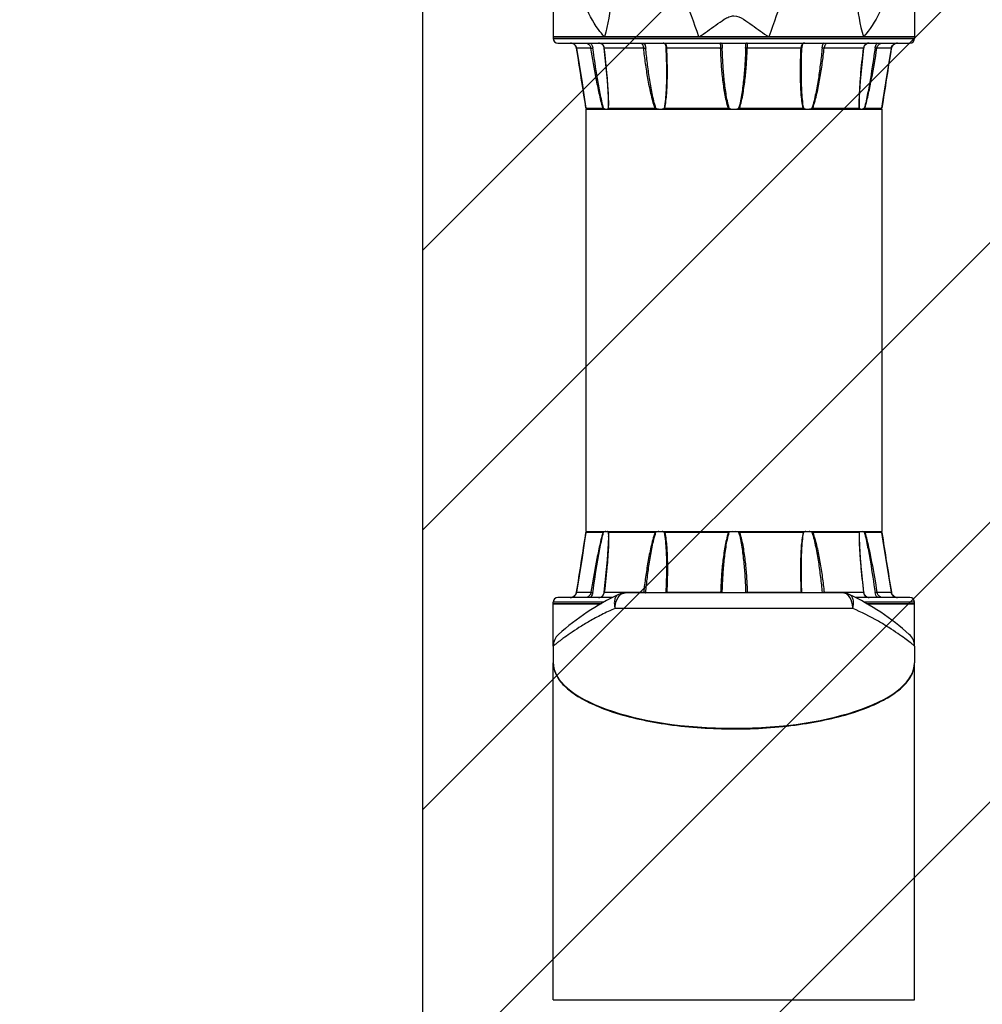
# Model space of a CAD drawing. Header units: millimetres. Extents: x 28 to 5852, y 59 to 4130.
# Tile 24 of 27: x 4163 to 4472, y 1304 to 1620. Entities that reach past the tile are written whole.
import ezdxf

# ---------------------------------------------------------------- set-up
doc = ezdxf.new("R2010")
doc.units = ezdxf.units.MM
for name, color, linetype in [('ARM1_ABL195', 7, 'Continuous'), ('ARM1_PIPE_PBL200', 7, 'Continuous'), ('COVER_M_PBL197', 7, 'Continuous'), ('FLANGE_ARM1_PBL196', 7, 'Continuous'), ('FLANGE_ARM1_PBL203', 7, 'Continuous'), ('HOLDER_M_PBL191', 7, 'Continuous'), ('HOLDER_M_PBL199', 7, 'Continuous'), ('HOLDER_M_PBL205', 7, 'Continuous'), ('MODULE_M_ABL190', 7, 'Continuous'), ('MODULE_M_ABL198', 7, 'Continuous'), ('MODULE_M_ABL204', 7, 'Continuous'), ('오른쪽_16_VBL184', 7, 'Continuous')]:
    doc.layers.add(name, color=color, linetype=linetype)

# ---------------------------------------------------------------- blocks, each defined once
blk = doc.blocks.new('HOLDER_M_PBL191', base_point=(1288.44, 928.88))
at = {"layer": 'HOLDER_M_PBL191', "color": 7}
for p, q in [((1230.44, 874.79), (1230.44, 982.89)), ((1346.44, 933), (1346.44, 982.89)), ((1230.44, 932.99), (1230.44, 932.99)), ((1346.44, 874.79), (1346.44, 932.99)), ((1230.44, 874.79), (1346.44, 874.79))]:
    blk.add_line(p, q, dxfattribs=at)
for centre, radius, start, end in [((1238.1, 982.89), 7.66, 179.4685, 180), ((1239.01, 983.07), 8.58, 193.0659, 199.9042), ((1337.66, 983.14), 8.81, 339.9743, 342.9706), ((1338.78, 982.89), 7.66, 0, 0.5444)]:
    blk.add_arc(centre, radius, start, end, dxfattribs=at)
blk.add_open_spline([(1230.44, 982.89), (1230.44, 982.3), (1230.51, 981.7), (1230.65, 981.13)], degree=3, dxfattribs=at)
for points, knots in [([(1230.94, 980.15), (1231.41, 978.83), (1233.17, 976.14), (1237.24, 972.76), (1242.85, 969.67), (1249.91, 966.97), (1258.27, 964.74), (1271.18, 962.45), (1288.41, 961.35), (1305.64, 962.44), (1318.56, 964.73), (1326.92, 966.96), (1333.99, 969.66), (1339.61, 972.74), (1343.69, 976.12), (1345.46, 978.8), (1345.94, 980.12)], [0, 0, 0, 0, 0.033555, 0.074914, 0.125683, 0.186097, 0.255466, 0.332363, 0.499839, 0.667345, 0.744277, 0.813694, 0.874162, 0.924991, 0.966405, 1, 1, 1, 1]), ([(1346.09, 980.56), (1346.15, 980.75), (1346.35, 981.51), (1346.44, 982.31), (1346.44, 982.89)], [0, 0, 0, 0, 0.254783, 1, 1, 1, 1])]:
    blk.add_open_spline(points, degree=3, knots=knots, dxfattribs=at)
blk = doc.blocks.new('COVER_M_PBL197', base_point=(1288.44, 994.27))
at = {"layer": 'COVER_M_PBL197', "color": 7}
for p, q in [((1323.31, 1005.49), (1253.57, 1005.49)), ((1230.44, 988.42), (1230.44, 983.04)), ((1346.44, 988.42), (1346.44, 983.04))]:
    blk.add_line(p, q, dxfattribs=at)
at = {"layer": 'COVER_M_PBL197', "color": 2}
blk.add_line((1326.6, 1000.49), (1250.28, 1000.49), dxfattribs=at)
at = {"layer": 'COVER_M_PBL197', "color": 7}
for centre, radius, start, end in [((1253.57, 1000.49), 5, 90, 115.8421), ((1323.31, 1000.49), 5, 64.158, 90), ((1288.44, 928.49), 85, 115.8419, 131.4908), ((1288.44, 928.49), 85, 48.5092, 64.1581), ((1235.44, 988.42), 5, 131.4912, 180), ((1341.44, 988.42), 5, 0, 48.5089)]:
    blk.add_arc(centre, radius, start, end, dxfattribs=at)
blk.add_ellipse((1288.44, 983.04), major_axis=(58, 0), ratio=0.362931, start_param=3.141593, end_param=6.283185, dxfattribs=at)
at = {"layer": 'COVER_M_PBL197', "color": 2}
for points, knots in [([(1251.74, 1004.65), (1251.99, 1004.9), (1252.55, 1005.33), (1253.24, 1005.49), (1253.57, 1005.49)], [0, 0, 0, 0, 0.523456, 1, 1, 1, 1]), ([(1325.21, 1004.59), (1324.95, 1004.86), (1324.38, 1005.32), (1323.65, 1005.49), (1323.32, 1005.49)], [0, 0, 0, 0, 0.524976, 1, 1, 1, 1]), ([(1251.39, 1004.99), (1251.09, 1004.85), (1250.53, 1004.35), (1250.08, 1003.25), (1249.99, 1001.91), (1250.15, 1000.98), (1250.28, 1000.49)], [0, 0, 0, 0, 0.201918, 0.431382, 0.699194, 1, 1, 1, 1]), ([(1250.28, 1000.49), (1250.28, 1000.9), (1250.4, 1002.37), (1250.98, 1003.88), (1251.74, 1004.65)], [0, 0, 0, 0, 0.273084, 1, 1, 1, 1]), ([(1326.6, 1000.5), (1326.6, 1000.89), (1326.49, 1002.34), (1325.93, 1003.81), (1325.21, 1004.59)], [0, 0, 0, 0, 0.272258, 1, 1, 1, 1]), ([(1326.6, 1000.5), (1326.74, 1000.98), (1326.9, 1001.92), (1326.8, 1003.25), (1326.36, 1004.35), (1325.8, 1004.85), (1325.49, 1004.99)], [0, 0, 0, 0, 0.300791, 0.568612, 0.798075, 1, 1, 1, 1]), ([(1250.28, 1000.49), (1248.82, 999.85), (1246.04, 998.53), (1242.18, 996.45), (1238.82, 994.43), (1235.98, 992.56), (1233.97, 991.13), (1232.65, 990.15), (1231.89, 989.56), (1231.28, 989.1), (1230.86, 988.74), (1230.58, 988.55), (1230.48, 988.44), (1230.44, 988.42)], [0, 0, 0, 0, 0.206411, 0.39542, 0.564774, 0.711724, 0.832765, 0.882307, 0.923805, 0.956731, 0.980637, 0.995132, 1, 1, 1, 1]), ([(1346.44, 988.42), (1346.42, 988.45), (1346.29, 988.53), (1346.04, 988.75), (1345.6, 989.09), (1344.7, 989.8), (1343.18, 990.94), (1340.91, 992.56), (1338.07, 994.43), (1333.33, 997.27), (1329.41, 999.25), (1326.6, 1000.49)], [0, 0, 0, 0, 0.004862, 0.019362, 0.043262, 0.076191, 0.167219, 0.28827, 0.435246, 0.604644, 1, 1, 1, 1])]:
    blk.add_open_spline(points, degree=3, knots=knots, dxfattribs=at)
blk = doc.blocks.new('MODULE_M_ABL190', base_point=(1288.44, 928.88))
at = {"layer": 'COVER_M_PBL197'}
blk.add_blockref('COVER_M_PBL197', (1288.44, 994.27), dxfattribs=at)
at = {"layer": 'HOLDER_M_PBL191'}
blk.add_blockref('HOLDER_M_PBL191', (1288.44, 928.88), dxfattribs=at)
blk = doc.blocks.new('FLANGE_ARM1_PBL196', base_point=(1288.44, 1013.12))
at = {"layer": 'FLANGE_ARM1_PBL196', "color": 7}
for p, q in [((1246.4, 1024.9), (1240.93, 1024.9)), ((1240.93, 1024.9), (1240.93, 1024.9)), ((1240.98, 1024.95), (1241.1, 1025.06)), ((1241.1, 1025.06), (1241.25, 1025.19)), ((1263.14, 1024.9), (1248.18, 1024.9)), ((1286.66, 1024.9), (1266.23, 1024.9)), ((1310.66, 1024.9), (1290.22, 1024.9)), ((1328.7, 1024.9), (1313.74, 1024.9)), ((1335.96, 1024.9), (1330.48, 1024.9)), ((1335.64, 1025.19), (1335.79, 1025.06)), ((1335.79, 1025.06), (1335.9, 1024.95)), ((1335.96, 1024.9), (1335.96, 1024.9)), ((1248.13, 1023.44), (1248.13, 1023.44)), ((1328.76, 1023.44), (1328.76, 1023.44)), ((1266.79, 1013.22), (1266.79, 1013.22)), ((1310.09, 1013.22), (1310.09, 1013.22)), ((1237.82, 1005.34), (1237.55, 1004.83)), ((1237.9, 1005.67), (1237.82, 1005.34)), ((1266.59, 1005.61), (1266.59, 1005.49)), ((1310.3, 1005.49), (1310.29, 1005.61)), ((1339.33, 1004.83), (1339.07, 1005.35)), ((1230.44, 1001.99), (1230.44, 1002.49)), ((1249.4, 1003.99), (1231.94, 1003.99)), ((1235.9, 1003.99), (1235.92, 1003.99)), ((1344.94, 1003.99), (1327.49, 1003.99)), ((1339.33, 1004.83), (1339.33, 1004.83)), ((1346.44, 1001.99), (1346.44, 1002.49)), ((1230.44, 1001.99), (1245.76, 1001.99)), ((1331.13, 1001.99), (1346.44, 1001.99))]:
    blk.add_line(p, q, dxfattribs=at)
at = {"layer": 'FLANGE_ARM1_PBL196', "color": 2}
for p, q in [((1248.1, 1024.95), (1248.13, 1023.44)), ((1328.76, 1023.44), (1328.79, 1024.95)), ((1237.9, 1005.67), (1242.53, 1005.67)), ((1237.9, 1005.67), (1237.9, 1005.67)), ((1246.82, 1005.67), (1259.46, 1005.67)), ((1266.88, 1005.67), (1284.16, 1005.67)), ((1292.73, 1005.67), (1310, 1005.67)), ((1317.43, 1005.67), (1330.07, 1005.67)), ((1334.36, 1005.67), (1338.99, 1005.67)), ((1338.99, 1005.67), (1338.99, 1005.67)), ((1246.68, 1002.49), (1230.44, 1002.49)), ((1346.44, 1002.49), (1330.21, 1002.49))]:
    blk.add_line(p, q, dxfattribs=at)
at = {"layer": 'FLANGE_ARM1_PBL196', "color": 7}
for points in [[(1240.93, 1024.9), (1240.5, 1022.13), (1239.68, 1016.85), (1237.9, 1005.67)], [(1338.99, 1005.67), (1337.21, 1016.81), (1336.39, 1022.1), (1335.96, 1024.9)], [(1248.13, 1023.44), (1248.09, 1021.38), (1247.78, 1016.08), (1246.72, 1005.65)], [(1330.16, 1005.65), (1329.1, 1016.07), (1328.8, 1021.38), (1328.76, 1023.44)], [(1266.79, 1013.22), (1266.78, 1011.66), (1266.72, 1008.59), (1266.59, 1005.61)], [(1310.29, 1005.61), (1310.17, 1008.57), (1310.1, 1011.65), (1310.09, 1013.22)], [(1237.9, 1005.67), (1237.82, 1005.36), (1237.56, 1004.83), (1237.17, 1004.42), (1236.71, 1004.15), (1236.21, 1004.02), (1235.92, 1003.99)], [(1246.72, 1005.65), (1246.67, 1005.36), (1246.48, 1004.84), (1246.17, 1004.42), (1245.76, 1004.15), (1245.28, 1004.01), (1244.98, 1003.99)], [(1331.91, 1003.99), (1331.63, 1004.01), (1331.15, 1004.14), (1330.73, 1004.41), (1330.42, 1004.82), (1330.22, 1005.33), (1330.16, 1005.65)], [(1340.96, 1003.99), (1340.7, 1004.01), (1340.19, 1004.15), (1339.73, 1004.41), (1339.34, 1004.82), (1339.07, 1005.34), (1338.99, 1005.67)]]:
    blk.add_lwpolyline(points, dxfattribs=at)
at = {"layer": 'FLANGE_ARM1_PBL196', "color": 2}
for centre, radius, start, end in [((-655.93, 1313.59), 1918.7, 350.76492, 351.34623), ((3232.82, 1313.59), 1918.7, 188.65377, 189.23508), ((1200.3, 1023.46), 47.91, 359.9821, 0.1009), ((1376.62, 1023.46), 47.94, 179.9011, 180.0178), ((1244.18, 1005.98), 2.65, 352.2972, 353.1995), ((1256.68, 1006), 2.8, 350.0366, 353.2763), ((1259.3, 1001.65), 4.02, 82.9221, 85.4052), ((1256.08, 1005.99), 4.05, 352.9471, 354.2971), ((1260.67, 1005.94), 6.22, 355.8308, 357.4829), ((1275.74, 1006.03), 8.43, 356.3381, 357.5581), ((1271.77, 1006), 12.93, 357.7329, 358.1536), ((1312.27, 1006.34), 20.08, 182.1502, 182.4194), ((1301.16, 1006.03), 8.43, 182.4418, 183.6606), ((1316.22, 1005.94), 6.22, 182.517, 184.1693), ((1322.83, 1006.29), 6.09, 186.6354, 187.5293), ((1317.59, 1001.65), 4.02, 94.599, 97.082), ((1320.21, 1006), 2.8, 186.7236, 189.9633), ((1332.7, 1005.98), 2.65, 186.8005, 187.7047), ((1245.12, 1005.73), 1.72, 290.2834, 293.4277)]:
    blk.add_arc(centre, radius, start, end, dxfattribs=at)
at = {"layer": 'FLANGE_ARM1_PBL196', "color": 7}
for centre, radius, start, end in [((1288.44, 1021.07), 4.17, 98.1625, 111.3002), ((1288.45, 1021.07), 4.17, 68.6997, 81.8375), ((1231.94, 1002.49), 1.5, 90, 180), ((1344.94, 1002.49), 1.5, 0, 90)]:
    blk.add_arc(centre, radius, start, end, dxfattribs=at)
for points, knots in [([(1240.98, 1024.95), (1240.97, 1024.94), (1240.95, 1024.92), (1240.93, 1024.91), (1240.93, 1024.9)], [0, 0, 0, 0, 0.698139, 1, 1, 1, 1]), ([(1246.4, 1024.9), (1246.42, 1024.9), (1246.48, 1024.91), (1246.54, 1024.93), (1246.58, 1024.95)], [0, 0, 0, 0, 0.196351, 1, 1, 1, 1]), ([(1247.27, 1025.19), (1247.22, 1025.18), (1246.98, 1025.12), (1246.75, 1025.03), (1246.58, 1024.95)], [0, 0, 0, 0, 0.225245, 1, 1, 1, 1]), ([(1248.1, 1024.95), (1248.07, 1025.03), (1248, 1025.13), (1247.9, 1025.18), (1247.87, 1025.19)], [0, 0, 0, 0, 0.733827, 1, 1, 1, 1]), ([(1248.1, 1024.95), (1248.11, 1024.93), (1248.14, 1024.9), (1248.17, 1024.9), (1248.18, 1024.9)], [0, 0, 0, 0, 0.686157, 1, 1, 1, 1]), ([(1264.33, 1025.19), (1264.25, 1025.18), (1263.94, 1025.13), (1263.63, 1025.03), (1263.4, 1024.95)], [0, 0, 0, 0, 0.243825, 1, 1, 1, 1]), ([(1266.03, 1024.95), (1265.98, 1024.98), (1265.77, 1025.09), (1265.54, 1025.16), (1265.36, 1025.19)], [0, 0, 0, 0, 0.234267, 1, 1, 1, 1]), ([(1266.03, 1024.95), (1266.07, 1024.93), (1266.14, 1024.9), (1266.21, 1024.9), (1266.23, 1024.9)], [0, 0, 0, 0, 0.718688, 1, 1, 1, 1]), ([(1310.66, 1024.9), (1310.68, 1024.9), (1310.75, 1024.9), (1310.82, 1024.93), (1310.86, 1024.95)], [0, 0, 0, 0, 0.281312, 1, 1, 1, 1]), ([(1311.53, 1025.19), (1311.46, 1025.18), (1311.23, 1025.13), (1311.01, 1025.04), (1310.86, 1024.95)], [0, 0, 0, 0, 0.267606, 1, 1, 1, 1]), ([(1313.49, 1024.95), (1313.26, 1025.03), (1312.95, 1025.13), (1312.63, 1025.18), (1312.56, 1025.19)], [0, 0, 0, 0, 0.756175, 1, 1, 1, 1]), ([(1328.7, 1024.9), (1328.71, 1024.9), (1328.75, 1024.9), (1328.78, 1024.93), (1328.79, 1024.95)], [0, 0, 0, 0, 0.313847, 1, 1, 1, 1]), ([(1329.02, 1025.19), (1328.99, 1025.18), (1328.89, 1025.13), (1328.81, 1025.03), (1328.79, 1024.95)], [0, 0, 0, 0, 0.266172, 1, 1, 1, 1]), ([(1330.3, 1024.95), (1330.24, 1024.98), (1330.02, 1025.08), (1329.79, 1025.16), (1329.61, 1025.19)], [0, 0, 0, 0, 0.273436, 1, 1, 1, 1]), ([(1330.3, 1024.95), (1330.32, 1024.94), (1330.38, 1024.92), (1330.44, 1024.9), (1330.48, 1024.9)], [0, 0, 0, 0, 0.296314, 1, 1, 1, 1]), ([(1335.96, 1024.9), (1335.96, 1024.91), (1335.93, 1024.92), (1335.92, 1024.94), (1335.9, 1024.95)], [0, 0, 0, 0, 0.301884, 1, 1, 1, 1])]:
    blk.add_open_spline(points, degree=3, knots=knots, dxfattribs=at)
at = {"layer": 'FLANGE_ARM1_PBL196', "color": 2}
for points, knots in [([(1246.4, 1024.9), (1245.93, 1023.34), (1245.18, 1020.16), (1243.87, 1013.76), (1243.04, 1008.91), (1242.53, 1005.67)], [0, 0, 0, 0, 0.248429, 0.498839, 1, 1, 1, 1]), ([(1243.13, 1005.59), (1243.58, 1008.84), (1244.32, 1013.72), (1245.48, 1020.17), (1246.15, 1023.38), (1246.58, 1024.95)], [0, 0, 0, 0, 0.500911, 0.751215, 1, 1, 1, 1]), ([(1263.14, 1024.9), (1262.85, 1024.13), (1262.37, 1022.56), (1261.58, 1019.38), (1260.8, 1015.37), (1260.05, 1010.53), (1259.64, 1007.29), (1259.46, 1005.67)], [0, 0, 0, 0, 0.125372, 0.25071, 0.500991, 0.750755, 1, 1, 1, 1]), ([(1260.11, 1005.59), (1260.27, 1007.21), (1260.63, 1010.47), (1261.3, 1015.34), (1262, 1019.38), (1262.7, 1022.59), (1263.13, 1024.17), (1263.4, 1024.95)], [0, 0, 0, 0, 0.249384, 0.499181, 0.749364, 0.874694, 1, 1, 1, 1]), ([(1266.03, 1024.95), (1266.22, 1024), (1266.47, 1022.06), (1266.74, 1018.14), (1266.79, 1015.19), (1266.79, 1013.22)], [0, 0, 0, 0, 0.248007, 0.497941, 1, 1, 1, 1]), ([(1266.23, 1024.9), (1266.4, 1024.13), (1266.64, 1022.55), (1266.94, 1019.37), (1267.09, 1015.35), (1267.08, 1010.51), (1266.96, 1007.28), (1266.88, 1005.67)], [0, 0, 0, 0, 0.123156, 0.247389, 0.497298, 0.748301, 1, 1, 1, 1]), ([(1286.66, 1024.9), (1286.4, 1024.13), (1285.98, 1022.56), (1285.35, 1019.38), (1284.81, 1015.36), (1284.38, 1010.52), (1284.22, 1007.29), (1284.16, 1005.67)], [0, 0, 0, 0, 0.125137, 0.250229, 0.500265, 0.750189, 1, 1, 1, 1]), ([(1284.69, 1005.59), (1284.74, 1007.21), (1284.89, 1010.46), (1285.26, 1015.33), (1285.75, 1019.38), (1286.3, 1022.59), (1286.68, 1024.18), (1286.93, 1024.95)], [0, 0, 0, 0, 0.249839, 0.499769, 0.749759, 0.874889, 1, 1, 1, 1]), ([(1289.96, 1024.95), (1290.2, 1024.18), (1290.58, 1022.59), (1291.14, 1019.38), (1291.62, 1015.33), (1292, 1010.46), (1292.15, 1007.21), (1292.2, 1005.59)], [0, 0, 0, 0, 0.125111, 0.250241, 0.500231, 0.750161, 1, 1, 1, 1]), ([(1290.22, 1024.9), (1290.49, 1024.13), (1290.91, 1022.56), (1291.54, 1019.38), (1292.08, 1015.36), (1292.5, 1010.52), (1292.67, 1007.29), (1292.73, 1005.67)], [0, 0, 0, 0, 0.125137, 0.250229, 0.500265, 0.750189, 1, 1, 1, 1]), ([(1310.66, 1024.9), (1310.49, 1024.13), (1310.24, 1022.55), (1309.95, 1019.37), (1309.79, 1015.35), (1309.81, 1010.51), (1309.92, 1007.28), (1310, 1005.67)], [0, 0, 0, 0, 0.123156, 0.247389, 0.497298, 0.748301, 1, 1, 1, 1]), ([(1310.09, 1013.22), (1310.09, 1015.19), (1310.15, 1018.14), (1310.42, 1022.06), (1310.66, 1024), (1310.86, 1024.95)], [0, 0, 0, 0, 0.502059, 0.751993, 1, 1, 1, 1]), ([(1313.49, 1024.95), (1313.75, 1024.17), (1314.19, 1022.59), (1314.89, 1019.38), (1315.59, 1015.34), (1316.25, 1010.47), (1316.61, 1007.21), (1316.78, 1005.59)], [0, 0, 0, 0, 0.125306, 0.250636, 0.500819, 0.750616, 1, 1, 1, 1]), ([(1313.74, 1024.9), (1314.03, 1024.13), (1314.51, 1022.56), (1315.3, 1019.38), (1316.08, 1015.37), (1316.84, 1010.53), (1317.24, 1007.29), (1317.43, 1005.67)], [0, 0, 0, 0, 0.125372, 0.25071, 0.500991, 0.750755, 1, 1, 1, 1]), ([(1330.3, 1024.95), (1330.74, 1023.38), (1331.4, 1020.17), (1332.57, 1013.72), (1333.3, 1008.84), (1333.76, 1005.59)], [0, 0, 0, 0, 0.248785, 0.499089, 1, 1, 1, 1]), ([(1330.48, 1024.9), (1330.96, 1023.34), (1331.71, 1020.16), (1333.01, 1013.76), (1333.84, 1008.91), (1334.36, 1005.67)], [0, 0, 0, 0, 0.248429, 0.498839, 1, 1, 1, 1]), ([(1248.21, 1023.44), (1248.21, 1021.98), (1248.09, 1019.03), (1247.66, 1013.1), (1247.18, 1008.64), (1246.82, 1005.67)], [0, 0, 0, 0, 0.246493, 0.496325, 1, 1, 1, 1]), ([(1328.68, 1023.44), (1328.68, 1021.98), (1328.8, 1019.03), (1329.23, 1013.1), (1329.71, 1008.64), (1330.07, 1005.67)], [0, 0, 0, 0, 0.246493, 0.496325, 1, 1, 1, 1]), ([(1235.92, 1003.99), (1236.38, 1004), (1237.33, 1004.32), (1237.83, 1005.21), (1237.9, 1005.67)], [0, 0, 0, 0, 0.49337, 1, 1, 1, 1]), ([(1242.53, 1005.67), (1242.49, 1005.43), (1242.3, 1004.88), (1241.74, 1004.24), (1241.16, 1003.99), (1240.91, 1003.99)], [0, 0, 0, 0, 0.288276, 0.693694, 1, 1, 1, 1]), ([(1243.13, 1005.59), (1243.1, 1005.43), (1242.97, 1004.84), (1242.65, 1004.29), (1242.32, 1003.98)], [0, 0, 0, 0, 0.256927, 1, 1, 1, 1]), ([(1242.53, 1005.67), (1242.56, 1005.67), (1242.76, 1005.65), (1242.96, 1005.62), (1243.13, 1005.59)], [0, 0, 0, 0, 0.171226, 1, 1, 1, 1]), ([(1245.8, 1004.15), (1246.08, 1004.27), (1246.58, 1004.7), (1246.77, 1005.32), (1246.81, 1005.63)], [0, 0, 0, 0, 0.490112, 1, 1, 1, 1]), ([(1246.82, 1005.67), (1246.79, 1005.67), (1246.77, 1005.67), (1246.73, 1005.66), (1246.72, 1005.65)], [0, 0, 0, 0, 0.706368, 1, 1, 1, 1]), ([(1259.79, 1005.64), (1259.82, 1005.64), (1259.93, 1005.62), (1260.03, 1005.61), (1260.11, 1005.59)], [0, 0, 0, 0, 0.278883, 1, 1, 1, 1]), ([(1266.88, 1005.67), (1266.81, 1005.67), (1266.74, 1005.66), (1266.6, 1005.64), (1266.59, 1005.61)], [0, 0, 0, 0, 0.704858, 1, 1, 1, 1]), ([(1284.16, 1005.67), (1284.27, 1005.67), (1284.44, 1005.65), (1284.63, 1005.63), (1284.69, 1005.59)], [0, 0, 0, 0, 0.630132, 1, 1, 1, 1]), ([(1292.73, 1005.67), (1292.62, 1005.67), (1292.44, 1005.65), (1292.25, 1005.63), (1292.2, 1005.59)], [0, 0, 0, 0, 0.630143, 1, 1, 1, 1]), ([(1310, 1005.67), (1310.07, 1005.67), (1310.15, 1005.66), (1310.29, 1005.64), (1310.29, 1005.61)], [0, 0, 0, 0, 0.704835, 1, 1, 1, 1]), ([(1317.09, 1005.64), (1317.06, 1005.64), (1316.96, 1005.62), (1316.85, 1005.61), (1316.78, 1005.59)], [0, 0, 0, 0, 0.278892, 1, 1, 1, 1]), ([(1330.07, 1005.67), (1330.09, 1005.67), (1330.12, 1005.67), (1330.16, 1005.66), (1330.16, 1005.65)], [0, 0, 0, 0, 0.706396, 1, 1, 1, 1]), ([(1330.08, 1005.63), (1330.14, 1005.19), (1330.42, 1004.51), (1331.22, 1004.05), (1331.68, 1003.99), (1331.91, 1003.99)], [0, 0, 0, 0, 0.49358, 0.740567, 1, 1, 1, 1]), ([(1334.36, 1005.67), (1334.32, 1005.67), (1334.12, 1005.65), (1333.93, 1005.62), (1333.76, 1005.59)], [0, 0, 0, 0, 0.17123, 1, 1, 1, 1]), ([(1334.55, 1003.99), (1334.34, 1004.2), (1333.98, 1004.7), (1333.81, 1005.29), (1333.76, 1005.59)], [0, 0, 0, 0, 0.491301, 1, 1, 1, 1]), ([(1335.98, 1003.99), (1335.82, 1003.99), (1335.02, 1004.21), (1334.46, 1005.03), (1334.36, 1005.67)], [0, 0, 0, 0, 0.19553, 1, 1, 1, 1]), ([(1338.99, 1005.67), (1339.06, 1005.21), (1339.56, 1004.32), (1340.51, 1004), (1340.96, 1003.99)], [0, 0, 0, 0, 0.506657, 1, 1, 1, 1])]:
    blk.add_open_spline(points, degree=3, knots=knots, dxfattribs=at)
for points in [[(1248.18, 1024.9), (1248.2, 1024.45), (1248.21, 1023.99), (1248.21, 1023.54)], [(1328.7, 1024.9), (1328.68, 1024.45), (1328.68, 1023.99), (1328.68, 1023.54)], [(1259.46, 1005.67), (1259.51, 1005.67), (1259.57, 1005.66), (1259.62, 1005.66)], [(1317.43, 1005.67), (1317.37, 1005.67), (1317.32, 1005.66), (1317.27, 1005.66)], [(1244.98, 1003.99), (1245.11, 1003.99), (1245.25, 1004.01), (1245.39, 1004.03)], [(1245.39, 1004.03), (1245.5, 1004.05), (1245.61, 1004.08), (1245.71, 1004.12)]]:
    blk.add_open_spline(points, degree=3, dxfattribs=at)
at = {"layer": 'FLANGE_ARM1_PBL196', "color": 7}
for points in [[(1263.14, 1024.9), (1263.23, 1024.9), (1263.32, 1024.92), (1263.4, 1024.95)], [(1286.66, 1024.9), (1286.75, 1024.9), (1286.84, 1024.92), (1286.93, 1024.95)], [(1289.96, 1024.95), (1290.04, 1024.92), (1290.13, 1024.9), (1290.22, 1024.9)], [(1313.49, 1024.95), (1313.57, 1024.92), (1313.66, 1024.9), (1313.74, 1024.9)]]:
    blk.add_open_spline(points, degree=3, dxfattribs=at)
blk = doc.blocks.new('ARM1_PIPE_PBL200', base_point=(1288.44, 1092.99))
at = {"layer": 'ARM1_PIPE_PBL200', "color": 7}
for p, q in [((1240.94, 1160.79), (1335.94, 1160.79)), ((1240.94, 1160.79), (1240.94, 1025.19)), ((1335.94, 1160.79), (1335.94, 1025.19)), ((1240.94, 1025.19), (1335.94, 1025.19))]:
    blk.add_line(p, q, dxfattribs=at)
blk = doc.blocks.new('FLANGE_ARM1_PBL203', base_point=(1288.44, 1172.87))
at = {"layer": 'FLANGE_ARM1_PBL203', "color": 7}
for p, q in [((1346.44, 1183.99), (1230.44, 1183.99)), ((1230.44, 1183.99), (1230.44, 1183.49)), ((1346.44, 1183.99), (1346.44, 1183.49)), ((1231.94, 1181.99), (1344.94, 1181.99)), ((1237.55, 1181.16), (1237.56, 1181.16)), ((1237.56, 1181.16), (1237.82, 1180.64)), ((1284.59, 1181.99), (1284.59, 1181.99)), ((1292.29, 1181.98), (1292.29, 1181.99)), ((1338.99, 1180.32), (1339.07, 1180.65)), ((1339.07, 1180.65), (1339.33, 1181.16)), ((1340.98, 1181.99), (1340.96, 1181.99)), ((1266.79, 1172.77), (1266.79, 1172.77)), ((1310.09, 1172.77), (1310.09, 1172.77)), ((1240.93, 1161.09), (1246.4, 1161.09)), ((1240.93, 1161.09), (1240.93, 1161.09)), ((1241.1, 1160.93), (1240.98, 1161.04)), ((1241.25, 1160.79), (1241.1, 1160.93)), ((1248.13, 1162.55), (1248.13, 1162.54)), ((1248.18, 1161.09), (1263.14, 1161.09)), ((1266.23, 1161.09), (1286.66, 1161.09)), ((1290.22, 1161.09), (1310.66, 1161.09)), ((1313.74, 1161.09), (1328.7, 1161.09)), ((1328.76, 1162.54), (1328.76, 1162.55)), ((1330.48, 1161.09), (1335.96, 1161.09)), ((1335.79, 1160.93), (1335.64, 1160.79)), ((1335.9, 1161.04), (1335.79, 1160.93)), ((1335.96, 1161.09), (1335.96, 1161.09))]:
    blk.add_line(p, q, dxfattribs=at)
at = {"layer": 'FLANGE_ARM1_PBL203', "color": 2}
for p, q in [((1230.44, 1183.49), (1346.44, 1183.49)), ((1242.53, 1180.32), (1237.9, 1180.32)), ((1237.9, 1180.32), (1237.9, 1180.32)), ((1259.46, 1180.32), (1246.82, 1180.32)), ((1284.16, 1180.32), (1266.88, 1180.32)), ((1310, 1180.32), (1292.73, 1180.32)), ((1330.07, 1180.32), (1317.43, 1180.32)), ((1338.99, 1180.32), (1334.36, 1180.32)), ((1338.99, 1180.32), (1338.99, 1180.32)), ((1248.13, 1162.54), (1248.1, 1161.04)), ((1328.79, 1161.04), (1328.76, 1162.54))]:
    blk.add_line(p, q, dxfattribs=at)
at = {"layer": 'FLANGE_ARM1_PBL203', "color": 7}
for points in [[(1235.92, 1181.99), (1236.19, 1181.98), (1236.69, 1181.84), (1237.15, 1181.58), (1237.55, 1181.17), (1237.82, 1180.65), (1237.9, 1180.32)], [(1237.9, 1180.32), (1239.67, 1169.2), (1240.5, 1163.89), (1240.93, 1161.09)], [(1244.98, 1181.99), (1245.26, 1181.98), (1245.74, 1181.85), (1246.15, 1181.58), (1246.47, 1181.17), (1246.67, 1180.65), (1246.72, 1180.34)], [(1246.72, 1180.34), (1247.78, 1169.93), (1248.09, 1164.61), (1248.13, 1162.55)], [(1265.7, 1181.99), (1265.86, 1181.98), (1266.15, 1181.87), (1266.34, 1181.63), (1266.48, 1181.26), (1266.57, 1180.73), (1266.59, 1180.38)], [(1266.59, 1180.38), (1266.72, 1177.42), (1266.78, 1174.34), (1266.79, 1172.77)], [(1310.09, 1172.77), (1310.1, 1174.33), (1310.17, 1177.4), (1310.29, 1180.38)], [(1310.29, 1180.38), (1310.32, 1180.71), (1310.41, 1181.24), (1310.54, 1181.61), (1310.72, 1181.86), (1311.01, 1181.98), (1311.19, 1181.99)], [(1328.76, 1162.55), (1328.8, 1164.6), (1329.1, 1169.91), (1330.16, 1180.34)], [(1330.16, 1180.34), (1330.21, 1180.63), (1330.41, 1181.15), (1330.72, 1181.57), (1331.13, 1181.84), (1331.61, 1181.97), (1331.91, 1181.99)], [(1335.96, 1161.09), (1336.38, 1163.87), (1337.21, 1169.17), (1338.99, 1180.32)], [(1338.99, 1180.32), (1339.06, 1180.63), (1339.33, 1181.16), (1339.72, 1181.57), (1340.18, 1181.83), (1340.68, 1181.97), (1340.96, 1181.99)]]:
    blk.add_lwpolyline(points, dxfattribs=at)
for centre, radius, start, end in [((1231.94, 1183.49), 1.5, 180, 270), ((1344.94, 1183.49), 1.5, 270, 360), ((1288.44, 1164.92), 4.17, 248.6997, 261.8375), ((1288.45, 1164.92), 4.17, 278.1625, 291.3002)]:
    blk.add_arc(centre, radius, start, end, dxfattribs=at)
at = {"layer": 'FLANGE_ARM1_PBL203', "color": 2}
for centre, radius, start, end in [((-655.93, 872.4), 1918.7, 8.65377, 9.23508), ((1244.18, 1180.01), 2.65, 6.8005, 7.7046), ((1332.7, 1180.01), 2.65, 172.2972, 173.1995), ((1331.77, 1180.25), 1.72, 110.2834, 113.4277), ((3232.81, 872.4), 1918.7, 170.76492, 171.34623), ((1200.28, 1162.53), 47.93, 359.9024, 0.0177), ((1376.55, 1162.53), 47.88, 179.9865, 180.1004)]:
    blk.add_arc(centre, radius, start, end, dxfattribs=at)
for points, knots in [([(1237.9, 1180.32), (1237.83, 1180.78), (1237.33, 1181.67), (1236.38, 1181.99), (1235.92, 1181.99)], [0, 0, 0, 0, 0.506657, 1, 1, 1, 1]), ([(1240.91, 1181.99), (1241.07, 1181.99), (1241.87, 1181.78), (1242.43, 1180.96), (1242.53, 1180.32)], [0, 0, 0, 0, 0.19553, 1, 1, 1, 1]), ([(1242.34, 1182), (1242.55, 1181.79), (1242.91, 1181.29), (1243.08, 1180.7), (1243.13, 1180.4)], [0, 0, 0, 0, 0.491301, 1, 1, 1, 1]), ([(1242.53, 1180.32), (1242.56, 1180.32), (1242.76, 1180.34), (1242.96, 1180.37), (1243.13, 1180.4)], [0, 0, 0, 0, 0.17123, 1, 1, 1, 1]), ([(1246.4, 1161.09), (1245.93, 1162.65), (1245.18, 1165.83), (1243.87, 1172.23), (1243.04, 1177.08), (1242.53, 1180.32)], [0, 0, 0, 0, 0.248429, 0.498839, 1, 1, 1, 1]), ([(1246.58, 1161.04), (1246.15, 1162.61), (1245.48, 1165.82), (1244.32, 1172.27), (1243.58, 1177.15), (1243.13, 1180.4)], [0, 0, 0, 0, 0.248785, 0.499089, 1, 1, 1, 1]), ([(1246.81, 1180.36), (1246.75, 1180.8), (1246.47, 1181.48), (1245.67, 1181.94), (1245.21, 1181.99), (1244.98, 1181.99)], [0, 0, 0, 0, 0.49358, 0.740567, 1, 1, 1, 1]), ([(1246.82, 1180.32), (1246.79, 1180.32), (1246.77, 1180.32), (1246.73, 1180.33), (1246.72, 1180.34)], [0, 0, 0, 0, 0.706396, 1, 1, 1, 1]), ([(1248.21, 1162.55), (1248.21, 1164.01), (1248.09, 1166.96), (1247.66, 1172.89), (1247.18, 1177.35), (1246.82, 1180.32)], [0, 0, 0, 0, 0.246493, 0.496325, 1, 1, 1, 1]), ([(1258.65, 1181.99), (1258.65, 1181.99), (1258.69, 1181.98), (1258.72, 1181.95), (1258.74, 1181.93)], [0, 0, 0, 0, 0.121189, 1, 1, 1, 1]), ([(1258.74, 1181.93), (1258.91, 1181.76), (1259.23, 1181.25), (1259.42, 1180.68), (1259.46, 1180.32)], [0, 0, 0, 0, 0.397429, 1, 1, 1, 1]), ([(1259.46, 1180.32), (1259.63, 1180.33), (1259.85, 1180.35), (1260.06, 1180.39), (1260.11, 1180.4)], [0, 0, 0, 0, 0.78053, 1, 1, 1, 1]), ([(1263.14, 1161.09), (1262.85, 1161.86), (1262.37, 1163.43), (1261.58, 1166.61), (1260.8, 1170.62), (1260.05, 1175.46), (1259.64, 1178.7), (1259.46, 1180.32)], [0, 0, 0, 0, 0.125372, 0.25071, 0.500991, 0.750755, 1, 1, 1, 1]), ([(1259.6, 1182), (1259.66, 1181.89), (1259.92, 1181.39), (1260.06, 1180.84), (1260.11, 1180.4)], [0, 0, 0, 0, 0.222114, 1, 1, 1, 1]), ([(1263.4, 1161.04), (1263.13, 1161.82), (1262.7, 1163.4), (1262, 1166.61), (1261.3, 1170.65), (1260.63, 1175.52), (1260.27, 1178.77), (1260.11, 1180.4)], [0, 0, 0, 0, 0.125306, 0.250636, 0.500819, 0.750616, 1, 1, 1, 1]), ([(1266.88, 1180.32), (1266.87, 1180.55), (1266.84, 1180.97), (1266.67, 1181.55), (1266.25, 1181.95), (1265.88, 1181.99), (1265.7, 1181.99)], [0, 0, 0, 0, 0.293073, 0.543792, 0.762815, 1, 1, 1, 1]), ([(1266.23, 1161.09), (1266.4, 1161.86), (1266.64, 1163.44), (1266.94, 1166.62), (1267.09, 1170.64), (1267.08, 1175.48), (1266.96, 1178.7), (1266.88, 1180.32)], [0, 0, 0, 0, 0.123156, 0.247389, 0.497298, 0.748301, 1, 1, 1, 1]), ([(1266.88, 1180.32), (1266.81, 1180.32), (1266.74, 1180.33), (1266.6, 1180.35), (1266.59, 1180.38)], [0, 0, 0, 0, 0.704835, 1, 1, 1, 1]), ([(1284.37, 1181.99), (1284.33, 1181.99), (1284.23, 1181.98), (1284.12, 1181.89), (1284.07, 1181.73), (1284.06, 1181.43), (1284.11, 1180.95), (1284.15, 1180.55), (1284.16, 1180.32)], [0, 0, 0, 0, 0.076448, 0.14552, 0.228088, 0.337151, 0.633525, 1, 1, 1, 1]), ([(1284.16, 1180.32), (1284.27, 1180.32), (1284.44, 1180.34), (1284.63, 1180.36), (1284.69, 1180.4)], [0, 0, 0, 0, 0.630142, 1, 1, 1, 1]), ([(1286.66, 1161.09), (1286.4, 1161.86), (1285.98, 1163.43), (1285.35, 1166.61), (1284.81, 1170.63), (1284.38, 1175.47), (1284.22, 1178.7), (1284.16, 1180.32)], [0, 0, 0, 0, 0.125137, 0.250229, 0.500265, 0.750189, 1, 1, 1, 1]), ([(1284.59, 1181.99), (1284.59, 1181.75), (1284.64, 1181.22), (1284.68, 1180.69), (1284.69, 1180.4)], [0, 0, 0, 0, 0.451499, 1, 1, 1, 1]), ([(1286.93, 1161.04), (1286.68, 1161.81), (1286.3, 1163.4), (1285.75, 1166.61), (1285.26, 1170.66), (1284.89, 1175.52), (1284.74, 1178.78), (1284.69, 1180.4)], [0, 0, 0, 0, 0.125111, 0.250241, 0.500231, 0.750161, 1, 1, 1, 1]), ([(1292.2, 1180.4), (1292.15, 1178.78), (1292, 1175.52), (1291.62, 1170.66), (1291.14, 1166.61), (1290.58, 1163.4), (1290.2, 1161.81), (1289.96, 1161.04)], [0, 0, 0, 0, 0.249839, 0.499769, 0.749759, 0.874889, 1, 1, 1, 1]), ([(1290.22, 1161.09), (1290.49, 1161.86), (1290.91, 1163.43), (1291.54, 1166.61), (1292.08, 1170.63), (1292.5, 1175.47), (1292.67, 1178.7), (1292.73, 1180.32)], [0, 0, 0, 0, 0.125137, 0.250229, 0.500265, 0.750189, 1, 1, 1, 1]), ([(1292.2, 1180.4), (1292.21, 1180.69), (1292.24, 1181.22), (1292.29, 1181.75), (1292.29, 1181.99)], [0, 0, 0, 0, 0.548263, 1, 1, 1, 1]), ([(1292.73, 1180.32), (1292.62, 1180.32), (1292.44, 1180.34), (1292.25, 1180.36), (1292.2, 1180.4)], [0, 0, 0, 0, 0.630133, 1, 1, 1, 1]), ([(1292.73, 1180.32), (1292.74, 1180.55), (1292.77, 1180.95), (1292.83, 1181.43), (1292.81, 1181.73), (1292.76, 1181.89), (1292.65, 1181.98), (1292.56, 1181.99), (1292.51, 1181.99)], [0, 0, 0, 0, 0.366493, 0.662858, 0.771917, 0.85448, 0.923552, 1, 1, 1, 1]), ([(1310.66, 1161.09), (1310.49, 1161.86), (1310.24, 1163.44), (1309.95, 1166.62), (1309.79, 1170.64), (1309.81, 1175.48), (1309.92, 1178.7), (1310, 1180.32)], [0, 0, 0, 0, 0.123156, 0.247389, 0.497298, 0.748301, 1, 1, 1, 1]), ([(1310.95, 1181.98), (1310.79, 1181.95), (1310.49, 1181.84), (1310.18, 1181.43), (1310.04, 1180.91), (1310.01, 1180.52), (1310, 1180.32)], [0, 0, 0, 0, 0.225201, 0.448079, 0.705623, 1, 1, 1, 1]), ([(1310, 1180.32), (1310.07, 1180.32), (1310.15, 1180.33), (1310.29, 1180.35), (1310.29, 1180.38)], [0, 0, 0, 0, 0.704858, 1, 1, 1, 1]), ([(1316.78, 1180.4), (1316.61, 1178.77), (1316.25, 1175.52), (1315.59, 1170.65), (1314.89, 1166.61), (1314.19, 1163.4), (1313.75, 1161.82), (1313.49, 1161.04)], [0, 0, 0, 0, 0.249384, 0.499181, 0.749364, 0.874694, 1, 1, 1, 1]), ([(1313.74, 1161.09), (1314.03, 1161.86), (1314.51, 1163.43), (1315.3, 1166.61), (1316.08, 1170.62), (1316.84, 1175.46), (1317.24, 1178.7), (1317.43, 1180.32)], [0, 0, 0, 0, 0.125372, 0.25071, 0.500991, 0.750755, 1, 1, 1, 1]), ([(1316.78, 1180.4), (1316.79, 1180.56), (1316.88, 1181.12), (1317.08, 1181.66), (1317.29, 1182.01)], [0, 0, 0, 0, 0.271527, 1, 1, 1, 1]), ([(1317.43, 1180.32), (1317.26, 1180.33), (1317.04, 1180.35), (1316.82, 1180.39), (1316.78, 1180.4)], [0, 0, 0, 0, 0.780524, 1, 1, 1, 1]), ([(1317.43, 1180.32), (1317.45, 1180.55), (1317.56, 1180.98), (1317.79, 1181.44), (1317.98, 1181.73), (1318.09, 1181.87), (1318.17, 1181.95), (1318.22, 1181.99), (1318.24, 1181.99)], [0, 0, 0, 0, 0.366185, 0.686172, 0.813756, 0.910545, 0.972498, 1, 1, 1, 1]), ([(1328.68, 1162.54), (1328.68, 1164.01), (1328.8, 1166.96), (1329.23, 1172.89), (1329.71, 1177.35), (1330.07, 1180.32)], [0, 0, 0, 0, 0.24649, 0.496322, 1, 1, 1, 1]), ([(1330.07, 1180.32), (1330.09, 1180.32), (1330.12, 1180.32), (1330.16, 1180.33), (1330.16, 1180.34)], [0, 0, 0, 0, 0.706368, 1, 1, 1, 1]), ([(1331.08, 1181.84), (1330.81, 1181.72), (1330.31, 1181.29), (1330.12, 1180.67), (1330.08, 1180.36)], [0, 0, 0, 0, 0.490112, 1, 1, 1, 1]), ([(1333.76, 1180.4), (1333.3, 1177.15), (1332.57, 1172.27), (1331.4, 1165.82), (1330.74, 1162.61), (1330.3, 1161.04)], [0, 0, 0, 0, 0.500911, 0.751215, 1, 1, 1, 1]), ([(1330.48, 1161.09), (1330.96, 1162.65), (1331.71, 1165.83), (1333.01, 1172.23), (1333.84, 1177.08), (1334.36, 1180.32)], [0, 0, 0, 0, 0.248429, 0.498839, 1, 1, 1, 1]), ([(1333.76, 1180.4), (1333.78, 1180.56), (1333.91, 1181.15), (1334.24, 1181.7), (1334.56, 1182.01)], [0, 0, 0, 0, 0.256927, 1, 1, 1, 1]), ([(1334.36, 1180.32), (1334.32, 1180.32), (1334.12, 1180.34), (1333.93, 1180.37), (1333.76, 1180.4)], [0, 0, 0, 0, 0.171226, 1, 1, 1, 1]), ([(1334.36, 1180.32), (1334.4, 1180.56), (1334.59, 1181.11), (1335.15, 1181.75), (1335.72, 1181.99), (1335.98, 1181.99)], [0, 0, 0, 0, 0.288276, 0.693694, 1, 1, 1, 1]), ([(1340.96, 1181.99), (1340.51, 1181.99), (1339.56, 1181.67), (1339.06, 1180.78), (1338.99, 1180.32)], [0, 0, 0, 0, 0.49337, 1, 1, 1, 1]), ([(1266.79, 1172.77), (1266.79, 1170.8), (1266.74, 1167.85), (1266.47, 1163.93), (1266.22, 1161.99), (1266.03, 1161.04)], [0, 0, 0, 0, 0.502059, 0.751992, 1, 1, 1, 1]), ([(1310.86, 1161.04), (1310.66, 1161.99), (1310.42, 1163.93), (1310.15, 1167.85), (1310.09, 1170.8), (1310.09, 1172.77)], [0, 0, 0, 0, 0.248007, 0.497941, 1, 1, 1, 1])]:
    blk.add_open_spline(points, degree=3, knots=knots, dxfattribs=at)
for points in [[(1311.19, 1181.99), (1311.11, 1181.99), (1311.03, 1181.99), (1310.95, 1181.98)], [(1331.5, 1181.96), (1331.39, 1181.94), (1331.28, 1181.91), (1331.17, 1181.87)], [(1331.91, 1181.99), (1331.77, 1181.99), (1331.63, 1181.98), (1331.5, 1181.96)], [(1248.18, 1161.09), (1248.2, 1161.54), (1248.21, 1162), (1248.21, 1162.45)], [(1328.7, 1161.09), (1328.68, 1161.54), (1328.68, 1162), (1328.68, 1162.45)]]:
    blk.add_open_spline(points, degree=3, dxfattribs=at)
at = {"layer": 'FLANGE_ARM1_PBL203', "color": 7}
for points, knots in [([(1240.93, 1161.09), (1240.93, 1161.08), (1240.95, 1161.07), (1240.97, 1161.05), (1240.98, 1161.04)], [0, 0, 0, 0, 0.301874, 1, 1, 1, 1]), ([(1246.58, 1161.04), (1246.56, 1161.04), (1246.51, 1161.07), (1246.45, 1161.09), (1246.4, 1161.09)], [0, 0, 0, 0, 0.296314, 1, 1, 1, 1]), ([(1246.58, 1161.04), (1246.64, 1161.01), (1246.87, 1160.91), (1247.1, 1160.83), (1247.27, 1160.79)], [0, 0, 0, 0, 0.273436, 1, 1, 1, 1]), ([(1247.87, 1160.79), (1247.9, 1160.81), (1248, 1160.86), (1248.07, 1160.96), (1248.1, 1161.04)], [0, 0, 0, 0, 0.266173, 1, 1, 1, 1]), ([(1248.18, 1161.09), (1248.17, 1161.09), (1248.14, 1161.09), (1248.11, 1161.06), (1248.1, 1161.04)], [0, 0, 0, 0, 0.313847, 1, 1, 1, 1]), ([(1263.4, 1161.04), (1263.63, 1160.95), (1263.94, 1160.86), (1264.25, 1160.81), (1264.33, 1160.79)], [0, 0, 0, 0, 0.756175, 1, 1, 1, 1]), ([(1265.36, 1160.79), (1265.42, 1160.81), (1265.65, 1160.86), (1265.88, 1160.95), (1266.03, 1161.04)], [0, 0, 0, 0, 0.267606, 1, 1, 1, 1]), ([(1266.23, 1161.09), (1266.21, 1161.09), (1266.14, 1161.09), (1266.07, 1161.06), (1266.03, 1161.04)], [0, 0, 0, 0, 0.281313, 1, 1, 1, 1]), ([(1310.86, 1161.04), (1310.82, 1161.06), (1310.75, 1161.09), (1310.68, 1161.09), (1310.66, 1161.09)], [0, 0, 0, 0, 0.718688, 1, 1, 1, 1]), ([(1310.86, 1161.04), (1310.91, 1161.01), (1311.12, 1160.9), (1311.35, 1160.83), (1311.53, 1160.79)], [0, 0, 0, 0, 0.234267, 1, 1, 1, 1]), ([(1312.56, 1160.79), (1312.63, 1160.81), (1312.95, 1160.86), (1313.26, 1160.95), (1313.49, 1161.04)], [0, 0, 0, 0, 0.243825, 1, 1, 1, 1]), ([(1328.79, 1161.04), (1328.78, 1161.06), (1328.75, 1161.09), (1328.71, 1161.09), (1328.7, 1161.09)], [0, 0, 0, 0, 0.686155, 1, 1, 1, 1]), ([(1328.79, 1161.04), (1328.81, 1160.96), (1328.89, 1160.86), (1328.99, 1160.81), (1329.02, 1160.79)], [0, 0, 0, 0, 0.733827, 1, 1, 1, 1]), ([(1329.61, 1160.79), (1329.67, 1160.81), (1329.9, 1160.87), (1330.13, 1160.96), (1330.3, 1161.04)], [0, 0, 0, 0, 0.225245, 1, 1, 1, 1]), ([(1330.48, 1161.09), (1330.47, 1161.09), (1330.41, 1161.08), (1330.35, 1161.06), (1330.3, 1161.04)], [0, 0, 0, 0, 0.196351, 1, 1, 1, 1]), ([(1335.9, 1161.04), (1335.92, 1161.05), (1335.93, 1161.07), (1335.96, 1161.08), (1335.96, 1161.09)], [0, 0, 0, 0, 0.698163, 1, 1, 1, 1])]:
    blk.add_open_spline(points, degree=3, knots=knots, dxfattribs=at)
for points in [[(1263.4, 1161.04), (1263.32, 1161.07), (1263.23, 1161.09), (1263.14, 1161.09)], [(1286.93, 1161.04), (1286.84, 1161.07), (1286.75, 1161.09), (1286.66, 1161.09)], [(1290.22, 1161.09), (1290.13, 1161.09), (1290.04, 1161.07), (1289.96, 1161.04)], [(1313.74, 1161.09), (1313.66, 1161.09), (1313.57, 1161.07), (1313.49, 1161.04)]]:
    blk.add_open_spline(points, degree=3, dxfattribs=at)
blk = doc.blocks.new('ARM1_ABL195', base_point=(1288.44, 1092.99))
at = {"layer": 'ARM1_PIPE_PBL200'}
blk.add_blockref('ARM1_PIPE_PBL200', (1288.44, 1092.99), dxfattribs=at)
at = {"layer": 'FLANGE_ARM1_PBL196'}
blk.add_blockref('FLANGE_ARM1_PBL196', (1288.44, 1013.12), dxfattribs=at)
at = {"layer": 'FLANGE_ARM1_PBL203'}
blk.add_blockref('FLANGE_ARM1_PBL203', (1288.44, 1172.87), dxfattribs=at)
blk = doc.blocks.new('HOLDER_M_PBL199', base_point=(1288.44, 992.44))
at = {"layer": 'HOLDER_M_PBL199', "color": 7}
for p, q in [((1245.76, 1001.99), (1230.44, 1001.99)), ((1230.44, 988.42), (1230.44, 1001.99)), ((1346.44, 1001.99), (1331.13, 1001.99)), ((1346.44, 988.42), (1346.44, 1001.99)), ((1230.44, 982.89), (1230.44, 983.04)), ((1346.44, 982.89), (1346.44, 983.04))]:
    blk.add_line(p, q, dxfattribs=at)
blk = doc.blocks.new('MODULE_M_ABL198', base_point=(1288.44, 992.44))
at = {"layer": 'HOLDER_M_PBL199'}
blk.add_blockref('HOLDER_M_PBL199', (1288.44, 992.44), dxfattribs=at)
blk = doc.blocks.new('HOLDER_M_PBL205', base_point=(1288.44, 1218.49))
at = {"layer": 'HOLDER_M_PBL205', "color": 2}
for p, q in [((1230.44, 1252.99), (1230.45, 1252.79)), ((1239.11, 1198.58), (1239.17, 1198.4)), ((1239.14, 1198.59), (1239.21, 1198.41)), ((1337.68, 1198.41), (1337.74, 1198.59)), ((1337.72, 1198.4), (1337.78, 1198.58))]:
    blk.add_line(p, q, dxfattribs=at)
at = {"layer": 'HOLDER_M_PBL205', "color": 7}
for p, q in [((1230.44, 1252.99), (1230.44, 1183.99)), ((1346.44, 1252.99), (1346.44, 1183.99)), ((1230.44, 1183.99), (1346.44, 1183.99))]:
    blk.add_line(p, q, dxfattribs=at)
at = {"layer": 'HOLDER_M_PBL205', "color": 2}
for centre, radius, start, end in [((1363.07, 1241.49), 131.18, 199.1773, 200.8538), ((1213.8, 1241.5), 131.19, 339.1463, 340.8227), ((1048.1, 1106.35), 241.91, 18.7215, 22.0837), ((1528.79, 1106.35), 241.91, 157.9163, 161.2786)]:
    blk.add_arc(centre, radius, start, end, dxfattribs=at)
for points, knots in [([(1230.44, 1252.79), (1230.45, 1243.63), (1231.83, 1225.25), (1236.09, 1207.28), (1239.11, 1198.58)], [0, 0, 0, 0, 0.498549, 1, 1, 1, 1]), ([(1337.78, 1198.58), (1340.8, 1207.31), (1345.08, 1225.36), (1346.44, 1243.81), (1346.44, 1252.99)], [0, 0, 0, 0, 0.50145, 1, 1, 1, 1]), ([(1240.48, 1220.38), (1241.6, 1218.74), (1243.35, 1214.95), (1244.15, 1208.54), (1243.21, 1201.63), (1241.54, 1197.08), (1240.48, 1194.79)], [0, 0, 0, 0, 0.223389, 0.459398, 0.716984, 1, 1, 1, 1]), ([(1336.4, 1220.38), (1335.29, 1218.74), (1333.54, 1214.95), (1332.74, 1208.54), (1333.68, 1201.63), (1335.34, 1197.08), (1336.4, 1194.79)], [0, 0, 0, 0, 0.223389, 0.459398, 0.716984, 1, 1, 1, 1]), ([(1245.98, 1213.49), (1246.94, 1211.47), (1248.81, 1205.78), (1249.41, 1195.65), (1248.01, 1187.92), (1246.89, 1183.99)], [0, 0, 0, 0, 0.222982, 0.592149, 1, 1, 1, 1]), ([(1330.9, 1213.49), (1329.95, 1211.47), (1328.08, 1205.78), (1327.47, 1195.65), (1328.88, 1187.92), (1330, 1183.99)], [0, 0, 0, 0, 0.222982, 0.592149, 1, 1, 1, 1]), ([(1246.89, 1183.99), (1246.18, 1184.73), (1243.5, 1187.98), (1241.61, 1191.82), (1240.48, 1194.79)], [0, 0, 0, 0, 0.242661, 1, 1, 1, 1]), ([(1336.4, 1194.79), (1336.02, 1193.78), (1334.4, 1189.91), (1332.15, 1186.25), (1330, 1183.99)], [0, 0, 0, 0, 0.258917, 1, 1, 1, 1]), ([(1277.21, 1183.99), (1278.14, 1184.58), (1279.96, 1185.8), (1282.63, 1187.74), (1284.86, 1189.37), (1286.79, 1190.46), (1289, 1191), (1291.64, 1189.68), (1294.25, 1187.75), (1296.93, 1185.8), (1298.75, 1184.58), (1299.68, 1183.99)], [0, 0, 0, 0, 0.124469, 0.249586, 0.375069, 0.437917, 0.500619, 0.624932, 0.750416, 0.875532, 1, 1, 1, 1])]:
    blk.add_open_spline(points, degree=3, knots=knots, dxfattribs=at)
blk = doc.blocks.new('MODULE_M_ABL204', base_point=(1288.44, 1218.49))
at = {"layer": 'HOLDER_M_PBL205'}
blk.add_blockref('HOLDER_M_PBL205', (1288.44, 1218.49), dxfattribs=at)
blk = doc.blocks.new('오른쪽_16_VBL184', base_point=(1244.29, 1237.99))
at = {"layer": 'ARM1_ABL195'}
blk.add_blockref('ARM1_ABL195', (1288.44, 1092.99), dxfattribs=at)
at = {"layer": 'MODULE_M_ABL190'}
blk.add_blockref('MODULE_M_ABL190', (1288.44, 928.88), dxfattribs=at)
at = {"layer": 'MODULE_M_ABL198'}
blk.add_blockref('MODULE_M_ABL198', (1288.44, 992.44), dxfattribs=at)
at = {"layer": 'MODULE_M_ABL204'}
blk.add_blockref('MODULE_M_ABL204', (1288.44, 1218.49), dxfattribs=at)

msp = doc.modelspace()

# ---------------------------------------------------------------- hatches: boundary and pattern name
at = {"ltscale": 1000, "true_color": 0xed4b40}
h = msp.add_hatch(dxfattribs=at)
h.set_pattern_fill('ANSI31', color=13, scale=20)
h.set_pattern_definition([(45, (-7082.99, -2465.41), (-44.90128, 44.90128), [])])
edge = h.paths.add_edge_path()
edge.add_arc((4392.5, 1363.874), 755, 82.388789, 97.611211)
edge.add_line((4292.5, 2112.222), (4292.5, 615.526))
edge.add_arc((4392.5, 1363.874), 755, 262.388789, 277.611211)
edge.add_line((4492.5, 615.526), (4492.5, 2112.222))

# ---------------------------------------------------------------- linework, layer by layer
at = {"ltscale": 1000}
msp.add_line((4292.5, 2112.222), (4292.5, 615.526), dxfattribs=at)
msp.add_arc((4392.5, 1363.874), 755, 97.611211, 262.388789, dxfattribs=at)

# ---------------------------------------------------------------- block references
at = {"layer": '오른쪽_16_VBL184'}
msp.add_blockref('오른쪽_16_VBL184', (4348.35, 1668.874), dxfattribs=at)

doc.saveas('drawing.dxf')
